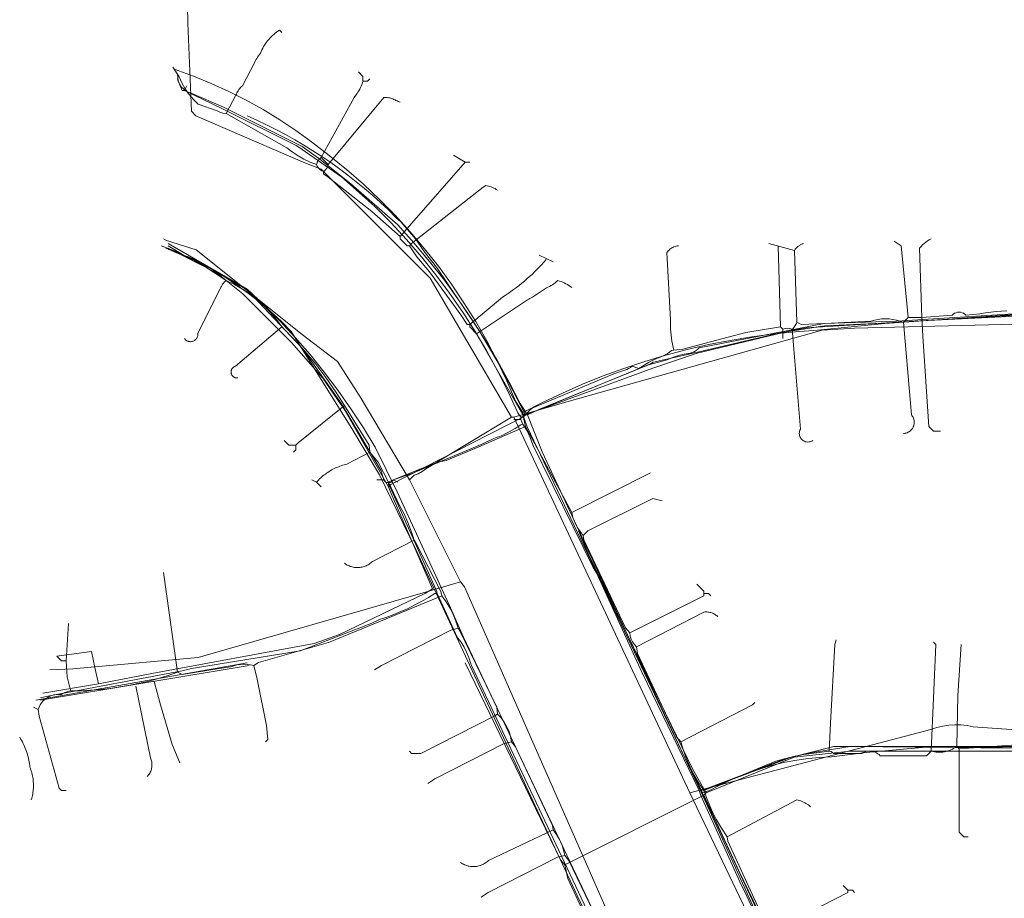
# Model space of a CAD drawing. Header units: inches. Extents: x 158416 to 160804, y 432611 to 437652.
# Tile 155 of 193: x 159018 to 159160, y 436756 to 436882. Entities that reach past the tile are written whole.
import ezdxf

# ---------------------------------------------------------------- set-up
doc = ezdxf.new("R2010")
doc.units = ezdxf.units.IN
doc.header["$MEASUREMENT"] = 0
doc.linetypes.add('COPIER_315', pattern=[0])
doc.linetypes.add('DASHDOT', pattern=[0])
for name, color, linetype in [('4.1-RIOOL-BESTAAND', 251, 'Continuous'), ('4.2-K&L-LAAGSPANNING', 10, 'Continuous'), ('4.2-K&L-LAGEDRUK GAS', 42, 'Continuous'), ('4.2-K&L-SIGNAAL KPN', 94, 'Continuous'), ('4.2-K&L-SIGNAAL UPC', 222, 'Continuous'), ('4.2-K&L-WATERLEIDING', 150, 'Continuous')]:
    doc.layers.add(name, color=color, linetype=linetype)

msp = doc.modelspace()

# ---------------------------------------------------------------- linework, layer by layer
at = {"layer": '4.1-RIOOL-BESTAAND', "color": 2, "linetype": 'COPIER_315', "lineweight": 0, "ltscale": 5}
for points in [[(159088.67, 436825, 0), (159077, 436845, 0), (159061.33, 436860.67, 0), (159058.97, 436861.57, 0), (159056.63, 436862.6, 0), (159043.33, 436868.33, 0), (159042.67, 436869, 0), (159042.16, 436881.67, 0), (159042, 436889, 0), (159041.67, 436891, 0)], [(159122, 436715, 0), (159107, 436743, 0), (159106.69, 436744.16, 0), (159106.28, 436745.28, 0), (159105.77, 436746.37, 0), (159081.92, 436800.62, 0), (159081.33, 436801.33, 0), (159074, 436816, 0), (159066.92, 436827.95, 0), (159063.67, 436833, 0), (159058.6, 436836.92, 0), (159043.37, 436849.07, 0), (159040.03, 436850.12, 0), (159039.56, 436850.25, 0), (159039.1, 436850.43, 0), (159038.67, 436850.67, 0)], [(159074, 436816, 0), (159074.67, 436816.67, 0), (159075.28, 436816.88, 0), (159075.86, 436817.19, 0), (159076.37, 436817.6, 0), (159088.67, 436825, 0), (159089, 436825, 0), (159097.3, 436827.43, 0), (159133.34, 436837.51, 0), (159137.99, 436837.82, 0), (159172.67, 436838.67, 0), (159193.33, 436838.67, 0), (159204.33, 436838.17, 0), (159229.67, 436837.33, 0)], [(159157.33, 436709, 0), (159137.95, 436722.59, 0), (159137.65, 436722.77, 0), (159137.33, 436722.9, 0), (159137, 436723, 0), (159136.9, 436723.63, 0), (159114.33, 436771, 0), (159089, 436825, 0)], [(159022.33, 436788.67, 0), (159025.65, 436788.82, 0), (159043.65, 436790.48, 0), (159075.97, 436799.78, 0), (159081.33, 436801.33, 0)], [(159114.33, 436771, 0), (159148.97, 436780.12, 0), (159149.8, 436780.39, 0), (159150.66, 436780.6, 0), (159151.53, 436780.73, 0), (159152.4, 436780.78, 0), (159153.28, 436780.76, 0), (159154.15, 436780.66, 0), (159155.01, 436780.49, 0), (159187.99, 436778.18, 0), (159199.02, 436777.14, 0), (159216.27, 436774.76, 0), (159217, 436774.33, 0)]]:
    msp.add_polyline3d(points, dxfattribs=at)
at = {"layer": '4.2-K&L-LAAGSPANNING', "linetype": 'DASHDOT', "lineweight": 0, "ltscale": 2}
for points in [[(159090.67, 436825.33, 0), (159087.07, 436832.37, 0), (159083.92, 436837.62, 0), (159083.41, 436838.38, 0), (159077.92, 436846.6, 0), (159076.27, 436848.63, 0), (159075.75, 436849.43, 0), (159075.2, 436850.2, 0), (159074.63, 436850.95, 0), (159074.03, 436851.68, 0), (159073.41, 436852.39, 0), (159072.76, 436853.08, 0), (159072.08, 436853.74, 0), (159070.99, 436854.81, 0), (159069.87, 436855.86, 0), (159068.73, 436856.89, 0), (159067.56, 436857.88, 0), (159066.38, 436858.86, 0), (159065.17, 436859.8, 0), (159063.94, 436860.72, 0), (159062.7, 436861.61, 0), (159061.43, 436862.48, 0), (159060.14, 436863.31, 0), (159058.84, 436864.12, 0), (159057.52, 436864.9, 0), (159056.18, 436865.64, 0), (159054.82, 436866.36, 0), (159053.45, 436867.05, 0), (159052.07, 436867.71, 0), (159050.67, 436868.33, 0)], [(159021.33, 436785.33, 0), (159029.33, 436786.67, 0), (159036.98, 436788.14, 0), (159060.31, 436792.47, 0), (159063.97, 436793.77, 0), (159076.3, 436799.73, 0), (159077.33, 436800.33, 0), (159071.4, 436814.03, 0), (159071, 436815, 0), (159064.73, 436826.03, 0), (159061.58, 436830.6, 0), (159057.08, 436835.74, 0), (159050.07, 436842.75, 0), (159046.72, 436845.41, 0), (159042.97, 436847.57, 0), (159039, 436849.33, 0)], [(159071, 436815, 0), (159071.33, 436815.33, 0), (159090.33, 436825, 0), (159090.67, 436825.33, 0), (159108.97, 436832.07, 0), (159115.36, 436834.22, 0), (159128.97, 436837.46, 0), (159131.01, 436837.84, 0), (159146.66, 436838.83, 0), (159177.33, 436840.33, 0), (159224.67, 436839.67, 0)], [(159154.33, 436713.67, 0), (159152.26, 436715.58, 0), (159147.62, 436719.26, 0), (159140.97, 436722.9, 0), (159139.97, 436723.23, 0), (159139.33, 436723.33, 0), (159138.33, 436724.33, 0), (159138.1, 436725.03, 0), (159121.4, 436759.7, 0), (159116.33, 436770.67, 0), (159116.67, 436771, 0), (159114.73, 436774.37, 0), (159099.9, 436804.97, 0), (159098.33, 436808.67, 0)], [(159029.33, 436786.67, 0), (159028.79, 436789.03, 0), (159028.33, 436791.33, 0), (159023.33, 436790.67, 0)], [(159104.53, 436741.93, 0), (159096.78, 436758.7, 0), (159096.33, 436760.67, 0), (159095.74, 436761.38, 0), (159082, 436789.67, 0)], [(159096.33, 436760.67, 0), (159116.33, 436770.67, 0), (159116.67, 436771, 0), (159129.3, 436776.12, 0), (159137.33, 436777, 0), (159181, 436777, 0)]]:
    msp.add_polyline3d(points, dxfattribs=at)
at = {"layer": '4.2-K&L-LAGEDRUK GAS', "linetype": 'Continuous', "lineweight": 0, "ltscale": 15}
for p, q in [((159041.67, 436872), (159042, 436872.67)), ((159089, 436824.67), (159090, 436824.67)), ((159072.33, 436815.67), (159071.67, 436816))]:
    msp.add_line(p, q, dxfattribs=at)
for points in [[(159134.43, 436730.7, 0), (159122.08, 436757.05, 0), (159121.73, 436757.7, 0), (159115.9, 436770.63, 0), (159115.67, 436771.33, 0), (159107.4, 436788.37, 0), (159100.92, 436802.62, 0), (159100.41, 436803.38, 0), (159091.77, 436821.03, 0), (159091.38, 436822.07, 0), (159090.91, 436823.06, 0), (159090.33, 436824, 0), (159090, 436824.67, 0), (159090, 436825, 0), (159089.6, 436825.63, 0), (159088.22, 436828.64, 0), (159086.74, 436831.59, 0), (159085.15, 436834.5, 0), (159083.47, 436837.34, 0), (159081.68, 436840.12, 0), (159079.79, 436842.84, 0), (159077.81, 436845.49, 0), (159075.74, 436848.06, 0), (159073.58, 436850.57, 0), (159071.33, 436852.99, 0), (159069, 436855.33, 0), (159064.26, 436859.58, 0), (159057.95, 436863.92, 0), (159057.72, 436864.08, 0), (159047.03, 436869.4, 0), (159041.67, 436872, 0), (159041.33, 436872, 0), (159040.78, 436873.36, 0), (159040.67, 436874.33, 0)], [(159070.33, 436816, 0), (159069.93, 436817.3, 0), (159064.26, 436826.95, 0), (159062.75, 436829.06, 0), (159058.58, 436834.92, 0), (159050.67, 436843.33, 0), (159049.62, 436843.92, 0), (159048.62, 436844.59, 0), (159041.7, 436848.1, 0), (159039.33, 436849.33, 0)], [(159090, 436825, 0), (159108.67, 436832.67, 0), (159109.03, 436832.9, 0), (159113.36, 436833.87, 0), (159127.31, 436837.13, 0), (159133.67, 436838.17, 0), (159140.99, 436838.49, 0), (159152.32, 436839.15, 0), (159178.67, 436840.67, 0), (159224.67, 436840, 0)], [(159069.33, 436816, 0), (159070.33, 436816, 0), (159070.39, 436815.91, 0), (159070.46, 436815.82, 0), (159070.54, 436815.75, 0), (159070.63, 436815.69, 0), (159070.73, 436815.64, 0), (159070.84, 436815.61, 0), (159070.95, 436815.59, 0), (159071.05, 436815.59, 0), (159071.16, 436815.61, 0), (159071.27, 436815.64, 0), (159071.37, 436815.69, 0), (159071.46, 436815.75, 0), (159071.54, 436815.82, 0), (159071.61, 436815.91, 0), (159071.67, 436816, 0), (159074.37, 436816.93, 0), (159084.3, 436821.07, 0), (159086.03, 436821.9, 0), (159086.5, 436822.07, 0), (159086.97, 436822.25, 0), (159087.43, 436822.45, 0), (159087.88, 436822.66, 0), (159088.33, 436822.89, 0), (159088.77, 436823.13, 0), (159089.2, 436823.38, 0), (159089.62, 436823.65, 0), (159090.03, 436823.93, 0), (159090.33, 436824, 0)], [(159105.57, 436741.3, 0), (159082.93, 436789.3, 0), (159082.77, 436789.7, 0), (159082.53, 436790.48, 0), (159082.23, 436791.24, 0), (159081.86, 436791.96, 0), (159081.43, 436792.65, 0), (159080.93, 436793.3, 0), (159078, 436799.67, 0), (159077.93, 436799.97, 0), (159071.23, 436814.97, 0), (159071, 436815.33, 0), (159071, 436815.67, 0)], [(159021, 436784.67, 0), (159022.03, 436784.9, 0), (159041.36, 436788.55, 0), (159042.69, 436788.86, 0), (159058.3, 436791.43, 0), (159059.7, 436791.93, 0), (159068.63, 436795.4, 0), (159069.7, 436795.9, 0), (159070.75, 436796.25, 0), (159071.78, 436796.64, 0), (159072.8, 436797.06, 0), (159073.81, 436797.52, 0), (159074.8, 436798.01, 0), (159075.77, 436798.53, 0), (159076.73, 436799.08, 0), (159077.67, 436799.67, 0), (159078, 436799.67, 0)], [(159115.67, 436771.33, 0), (159117.3, 436771.77, 0), (159129.02, 436776.2, 0), (159131.63, 436776.77, 0), (159137.33, 436777.67, 0), (159184.33, 436777.17, 0), (159213.36, 436772.79, 0), (159215.33, 436772.33, 0)]]:
    msp.add_polyline3d(points, dxfattribs=at)
at = {"layer": '4.2-K&L-SIGNAAL KPN', "linetype": 'Continuous', "lineweight": 0, "ltscale": 1.75}
msp.add_line((159021, 436784.33), (159051, 436789.33), dxfattribs=at)
for points in [[(159136.93, 436726.3, 0), (159116.07, 436771.03, 0), (159116, 436771.33, 0), (159113.93, 436775.3, 0), (159093.1, 436820.03, 0), (159091, 436825.33, 0), (159089.93, 436826.97, 0), (159088.36, 436830.06, 0), (159086.69, 436833.11, 0), (159084.91, 436836.09, 0), (159083.05, 436839.02, 0), (159081.08, 436841.89, 0), (159079.03, 436844.69, 0), (159076.88, 436847.42, 0), (159074.65, 436850.08, 0), (159072.33, 436852.67, 0), (159065.59, 436858.58, 0), (159060.94, 436862.25, 0), (159058.6, 436863.92, 0), (159047.28, 436869.59, 0), (159042.63, 436871.6, 0), (159042.23, 436871.75, 0), (159041.86, 436871.95, 0), (159041.52, 436872.22, 0), (159041.23, 436872.52, 0), (159040.98, 436872.88, 0), (159040.79, 436873.26, 0), (159040.67, 436873.67, 0)], [(159113.27, 436726.97, 0), (159081.77, 436793.37, 0), (159079.73, 436798.03, 0), (159072.26, 436814.28, 0), (159069.07, 436820.7, 0), (159067.39, 436823.49, 0), (159065.61, 436826.22, 0), (159063.74, 436828.89, 0), (159061.78, 436831.49, 0), (159059.73, 436834.02, 0), (159057.6, 436836.48, 0), (159055.38, 436838.87, 0), (159053.08, 436841.17, 0), (159050.7, 436843.4, 0), (159039.33, 436850, 0)], [(159091, 436825.33, 0), (159092.63, 436826.1, 0), (159108.36, 436832.54, 0), (159111.03, 436833.27, 0), (159111.84, 436833.61, 0), (159112.66, 436833.88, 0), (159113.51, 436834.09, 0), (159114.37, 436834.23, 0), (159114.67, 436834.31, 0), (159114.95, 436834.42, 0), (159115.22, 436834.58, 0), (159115.46, 436834.77, 0), (159115.67, 436835, 0), (159133.64, 436838.46, 0), (159143.99, 436838.83, 0), (159165.32, 436840.15, 0), (159172.67, 436840.67, 0), (159201.67, 436840.67, 0), (159214.33, 436840.17, 0), (159222.32, 436839.52, 0), (159225, 436839.33, 0)], [(159181.67, 436777.67, 0), (159135, 436777.67, 0), (159128.03, 436775.88, 0), (159116, 436771.33, 0)]]:
    msp.add_polyline3d(points, dxfattribs=at)
at = {"layer": '4.2-K&L-SIGNAAL UPC', "linetype": 'Continuous', "lineweight": 0, "ltscale": 1.75}
for p, q in [((159062.33, 436861.33), (159061.33, 436862.33)), ((159072.67, 436851), (159082, 436861.67)), ((159094.67, 436847.33), (159092.67, 436848.33)), ((159097.33, 436811.33), (159108.67, 436817)), ((159040.67, 436788.33), (159038.67, 436802.67)), ((159020.67, 436783), (159020, 436783.33))]:
    msp.add_line(p, q, dxfattribs=at)
for points in [[(159047.67, 436868.67, 0), (159049.07, 436871.3, 0), (159049.14, 436871.47, 0), (159049.22, 436871.64, 0), (159049.31, 436871.8, 0), (159049.4, 436871.96, 0), (159049.51, 436872.11, 0), (159049.62, 436872.26, 0), (159049.74, 436872.4, 0), (159049.87, 436872.54, 0), (159050, 436872.67, 0), (159051.73, 436875.97, 0), (159051.84, 436876.18, 0), (159051.94, 436876.39, 0), (159052.06, 436876.59, 0), (159052.19, 436876.79, 0), (159052.32, 436876.99, 0), (159052.46, 436877.18, 0), (159052.6, 436877.37, 0), (159052.7, 436877.6, 0), (159052.81, 436877.83, 0), (159052.93, 436878.06, 0), (159053.05, 436878.29, 0), (159053.18, 436878.5, 0), (159053.33, 436878.72, 0), (159053.47, 436878.93, 0), (159053.63, 436879.13, 0), (159053.79, 436879.33, 0), (159053.96, 436879.52, 0), (159054.14, 436879.7, 0), (159054.32, 436879.88, 0), (159054.51, 436880.05, 0), (159054.71, 436880.22, 0), (159054.91, 436880.37, 0), (159055.12, 436880.52, 0), (159055.33, 436880.67, 0), (159055.67, 436880.33, 0)], [(159040, 436875.33, 0), (159040.93, 436873.97, 0), (159041.32, 436873.08, 0), (159041.8, 436872.23, 0), (159042.35, 436871.43, 0), (159042.97, 436870.68, 0), (159043.67, 436870, 0), (159046.37, 436869.07, 0), (159046.78, 436868.87, 0), (159047.21, 436868.73, 0), (159047.67, 436868.67, 0), (159056.38, 436863.74, 0), (159057.17, 436863.15, 0), (159058, 436862.61, 0), (159058.86, 436862.12, 0), (159059.75, 436861.7, 0), (159060.67, 436861.33, 0), (159060.76, 436861.11, 0), (159060.89, 436860.9, 0), (159061.05, 436860.72, 0), (159061.24, 436860.56, 0), (159061.44, 436860.43, 0), (159061.67, 436860.33, 0), (159061.67, 436860, 0), (159062.27, 436859.59, 0), (159068.59, 436854.58, 0), (159072.67, 436851, 0), (159072.67, 436850.67, 0), (159073.67, 436849.67, 0), (159074, 436849.67, 0), (159075.08, 436848.07, 0), (159076.92, 436845.93, 0), (159081.41, 436839.72, 0), (159082.33, 436838.33, 0), (159082.67, 436838.33, 0), (159082.67, 436838, 0), (159083.67, 436837, 0), (159090.33, 436825.33, 0), (159090.67, 436823.67, 0), (159097.33, 436811.33, 0), (159097.52, 436810.6, 0), (159097.78, 436809.9, 0), (159098.12, 436809.22, 0), (159098.53, 436808.59, 0), (159099, 436808, 0), (159099.1, 436807.37, 0), (159105.08, 436794.72, 0), (159105.67, 436794, 0), (159105.73, 436793.55, 0), (159105.87, 436793.11, 0), (159106.08, 436792.7, 0), (159106.34, 436792.33, 0), (159106.67, 436792, 0), (159106.78, 436791.03, 0), (159112.41, 436779.05, 0), (159113, 436778.33, 0), (159113.38, 436777.09, 0), (159113.84, 436775.88, 0), (159114.36, 436774.69, 0), (159114.95, 436773.53, 0), (159115.61, 436772.41, 0), (159116.33, 436771.33, 0), (159116.85, 436769.93, 0), (159117.44, 436768.56, 0), (159118.11, 436767.22, 0), (159118.85, 436765.92, 0), (159119.67, 436764.67, 0), (159119.77, 436764.03, 0), (159125.41, 436751.72, 0)], [(159060.67, 436861.33, 0), (159060.69, 436861.45, 0), (159060.73, 436861.57, 0), (159060.77, 436861.69, 0), (159060.83, 436861.8, 0), (159060.89, 436861.9, 0), (159060.97, 436862, 0), (159061.05, 436862.1, 0), (159061.14, 436862.18, 0), (159061.23, 436862.26, 0), (159061.33, 436862.33, 0), (159066.07, 436870.97, 0), (159066.33, 436871.33, 0), (159066.48, 436871.54, 0), (159066.62, 436871.74, 0), (159066.75, 436871.96, 0), (159066.87, 436872.18, 0), (159066.98, 436872.4, 0), (159067.08, 436872.63, 0), (159067.17, 436872.86, 0), (159067.26, 436873.09, 0), (159067.33, 436873.33, 0), (159067.33, 436874, 0), (159066.67, 436874.67, 0)], [(159067.33, 436873.33, 0), (159068, 436873.33, 0), (159068.33, 436873.67, 0)], [(159061.67, 436860.33, 0), (159061.76, 436860.4, 0), (159061.84, 436860.47, 0), (159061.92, 436860.55, 0), (159061.99, 436860.64, 0), (159062.06, 436860.73, 0), (159062.12, 436860.82, 0), (159062.18, 436860.92, 0), (159062.23, 436861.02, 0), (159062.27, 436861.12, 0), (159062.3, 436861.23, 0), (159062.33, 436861.33, 0), (159070.33, 436871, 0), (159070.5, 436871, 0), (159070.66, 436870.99, 0), (159070.83, 436870.97, 0), (159070.99, 436870.95, 0), (159071.15, 436870.92, 0), (159071.32, 436870.88, 0), (159071.47, 436870.83, 0), (159071.63, 436870.77, 0), (159071.78, 436870.71, 0), (159071.94, 436870.65, 0), (159072.08, 436870.57, 0), (159072.23, 436870.49, 0), (159072.37, 436870.4, 0), (159072.67, 436870.33, 0)], [(159082.67, 436861.67, 0), (159082, 436861.67, 0), (159080.33, 436862.67, 0)], [(159074, 436849.67, 0), (159074.33, 436850, 0), (159084.63, 436858.07, 0), (159085, 436858.33, 0), (159085.2, 436858.29, 0), (159085.39, 436858.24, 0), (159085.58, 436858.18, 0), (159085.77, 436858.11, 0), (159085.96, 436858.04, 0), (159086.14, 436857.96, 0), (159086.32, 436857.87, 0), (159086.5, 436857.77, 0), (159086.67, 436857.67, 0)], [(159150.33, 436823, 0), (159149.33, 436823, 0), (159148.67, 436823.67, 0), (159147.81, 436836.68, 0), (159147.67, 436839.33, 0), (159147.33, 436849.33, 0), (159147.54, 436849.56, 0), (159147.75, 436849.78, 0), (159147.98, 436849.98, 0), (159148.22, 436850.18, 0), (159148.47, 436850.35, 0), (159148.73, 436850.52, 0), (159149, 436850.67, 0)], [(159102.21, 436750.31, 0), (159096.92, 436761.28, 0), (159096.33, 436762, 0), (159096.16, 436762.8, 0), (159095.9, 436763.57, 0), (159095.57, 436764.31, 0), (159095.15, 436765.01, 0), (159094.67, 436765.67, 0), (159094.57, 436766.3, 0), (159089.26, 436777.62, 0), (159088.67, 436778.33, 0), (159088.54, 436779.08, 0), (159088.33, 436779.81, 0), (159088.03, 436780.51, 0), (159087.65, 436781.17, 0), (159087.19, 436781.78, 0), (159086.67, 436782.33, 0), (159086.55, 436783.3, 0), (159081.27, 436794.3, 0), (159081, 436794.67, 0), (159080.68, 436795.67, 0), (159080.28, 436796.64, 0), (159079.81, 436797.58, 0), (159079.27, 436798.48, 0), (159078.67, 436799.33, 0), (159078.53, 436799.93, 0), (159074.93, 436806.97, 0), (159074.67, 436807.33, 0), (159074.27, 436808.62, 0), (159073.79, 436809.88, 0), (159073.24, 436811.11, 0), (159072.6, 436812.3, 0), (159071, 436815.67, 0), (159069.51, 436818.56, 0), (159068.33, 436820, 0), (159068.22, 436820.97, 0), (159064.67, 436826.67, 0), (159063.38, 436828.71, 0), (159062, 436830.7, 0), (159060.54, 436832.63, 0), (159059, 436834.49, 0), (159057.37, 436836.28, 0), (159055.67, 436838, 0), (159054.89, 436839.07, 0), (159054.04, 436840.08, 0), (159053.12, 436841.02, 0), (159052.14, 436841.9, 0), (159051.1, 436842.71, 0), (159050, 436843.44, 0), (159048.86, 436844.1, 0), (159047.67, 436844.67, 0), (159044.05, 436847.08, 0), (159043.49, 436847.46, 0), (159042.9, 436847.79, 0), (159042.28, 436848.06, 0), (159041.63, 436848.27, 0), (159039.33, 436849.67, 0)], [(159112, 436834.67, 0), (159111.9, 436835.09, 0), (159111.81, 436835.52, 0), (159111.74, 436835.95, 0), (159111.67, 436836.38, 0), (159111.62, 436836.81, 0), (159111.57, 436837.25, 0), (159111.54, 436837.68, 0), (159111.52, 436838.12, 0), (159111.51, 436838.55, 0), (159111.52, 436838.99, 0), (159111, 436848.67, 0), (159111.1, 436848.8, 0), (159111.21, 436848.93, 0), (159111.33, 436849.05, 0), (159111.45, 436849.16, 0), (159111.59, 436849.26, 0), (159111.73, 436849.35, 0), (159111.87, 436849.43, 0), (159112.02, 436849.5, 0), (159112.18, 436849.56, 0), (159112.34, 436849.61, 0), (159112.5, 436849.64, 0), (159112.67, 436849.67, 0)], [(159125.67, 436850, 0), (159129.33, 436849, 0), (159129.4, 436849.08, 0), (159129.46, 436849.17, 0), (159129.53, 436849.25, 0), (159129.61, 436849.32, 0), (159129.68, 436849.4, 0), (159129.76, 436849.47, 0), (159129.84, 436849.54, 0), (159129.92, 436849.6, 0), (159130.01, 436849.66, 0), (159130.1, 436849.72, 0), (159130.19, 436849.78, 0), (159130.28, 436849.83, 0), (159130.37, 436849.88, 0), (159130.47, 436849.92, 0), (159130.57, 436849.96, 0), (159130.67, 436850, 0)], [(159127.67, 436836.33, 0), (159127.67, 436837.67, 0), (159127.33, 436838, 0), (159127, 436849.67, 0)], [(159145.67, 436839.33, 0), (159145.48, 436841.35, 0), (159144.67, 436849.67, 0), (159143.67, 436850.33, 0)], [(159082.67, 436838.33, 0), (159087.37, 436842.27, 0), (159087.78, 436842.53, 0), (159088.19, 436842.8, 0), (159088.59, 436843.08, 0), (159088.99, 436843.37, 0), (159089.38, 436843.66, 0), (159089.77, 436843.96, 0), (159090.15, 436844.26, 0), (159090.53, 436844.58, 0), (159090.9, 436844.9, 0), (159091.27, 436845.22, 0), (159091.63, 436845.55, 0), (159091.98, 436845.89, 0), (159092.33, 436846.23, 0), (159092.67, 436846.58, 0), (159093.01, 436846.94, 0), (159093.34, 436847.3, 0), (159093.67, 436847.67, 0)], [(159132, 436821.67, 0), (159131.86, 436821.58, 0), (159131.72, 436821.52, 0), (159131.56, 436821.47, 0), (159131.4, 436821.45, 0), (159131.24, 436821.44, 0), (159131.08, 436821.46, 0), (159130.93, 436821.49, 0), (159130.78, 436821.55, 0), (159130.64, 436821.62, 0), (159130.5, 436821.71, 0), (159130.39, 436821.82, 0), (159130.28, 436821.94, 0), (159130.2, 436822.08, 0), (159130.13, 436822.22, 0), (159130.08, 436822.38, 0), (159130.05, 436822.53, 0), (159130.04, 436822.69, 0), (159130.05, 436822.85, 0), (159130.08, 436823.01, 0), (159130.13, 436823.16, 0), (159130.21, 436823.31, 0), (159129, 436837.67, 0), (159129.14, 436837.78, 0), (159129.26, 436837.9, 0), (159129.37, 436838.03, 0), (159129.47, 436838.18, 0), (159129.55, 436838.33, 0), (159129.62, 436838.5, 0), (159129.67, 436838.67, 0), (159129.33, 436849, 0)], [(159041.67, 436836.33, 0), (159041.72, 436836.27, 0), (159041.77, 436836.2, 0), (159041.83, 436836.14, 0), (159041.9, 436836.09, 0), (159041.97, 436836.04, 0), (159042.04, 436836, 0), (159042.12, 436835.96, 0), (159042.2, 436835.93, 0), (159042.28, 436835.9, 0), (159042.36, 436835.89, 0), (159042.45, 436835.88, 0), (159042.53, 436835.87, 0), (159042.61, 436835.87, 0), (159042.7, 436835.88, 0), (159042.78, 436835.9, 0), (159042.86, 436835.92, 0), (159042.94, 436835.95, 0), (159043.02, 436835.99, 0), (159043.1, 436836.03, 0), (159043.17, 436836.07, 0), (159043.23, 436836.13, 0), (159043.29, 436836.18, 0), (159043.35, 436836.25, 0), (159043.4, 436836.31, 0), (159043.45, 436836.38, 0), (159043.49, 436836.46, 0), (159043.53, 436836.53, 0), (159043.56, 436836.61, 0), (159043.58, 436836.7, 0), (159043.59, 436836.78, 0), (159043.6, 436836.86, 0), (159043.6, 436836.95, 0), (159043.6, 436837.03, 0), (159046.93, 436843.7, 0), (159046.98, 436843.81, 0), (159047.04, 436843.92, 0), (159047.1, 436844.03, 0), (159047.17, 436844.13, 0), (159047.24, 436844.23, 0), (159047.32, 436844.32, 0), (159047.4, 436844.41, 0), (159047.48, 436844.5, 0), (159047.57, 436844.59, 0), (159047.67, 436844.67, 0)], [(159083.67, 436837, 0), (159090.67, 436841.67, 0), (159090.83, 436841.79, 0), (159090.99, 436841.9, 0), (159091.16, 436842, 0), (159091.34, 436842.1, 0), (159091.52, 436842.19, 0), (159091.7, 436842.27, 0), (159093.7, 436843.6, 0), (159093.92, 436843.7, 0), (159094.14, 436843.81, 0), (159094.36, 436843.93, 0), (159094.56, 436844.06, 0), (159094.77, 436844.2, 0), (159094.96, 436844.35, 0), (159095.15, 436844.5, 0), (159095.33, 436844.67, 0), (159095.57, 436844.59, 0), (159095.81, 436844.51, 0), (159096.04, 436844.42, 0), (159096.27, 436844.32, 0), (159096.49, 436844.2, 0), (159096.71, 436844.08, 0), (159096.92, 436843.95, 0), (159097.13, 436843.81, 0), (159097.33, 436843.67, 0)], [(159129.67, 436838.67, 0), (159130.33, 436838.33, 0), (159134.68, 436838.51, 0), (159140.32, 436838.82, 0), (159140.84, 436838.97, 0), (159141.36, 436839.07, 0), (159141.88, 436839.13, 0), (159142.41, 436839.15, 0), (159142.94, 436839.14, 0), (159143.47, 436839.08, 0), (159143.99, 436838.98, 0), (159144.5, 436838.84, 0), (159145, 436838.67, 0), (159145.67, 436839.33, 0), (159147.67, 436839.33, 0), (159152, 436839.67, 0), (159152.16, 436839.82, 0), (159152.35, 436839.95, 0), (159152.56, 436840.04, 0), (159152.77, 436840.1, 0), (159153, 436840.12, 0), (159153.23, 436840.1, 0), (159153.44, 436840.04, 0), (159153.65, 436839.95, 0), (159153.84, 436839.82, 0), (159154, 436839.67, 0), (159156.01, 436839.85, 0), (159156.78, 436840.01, 0), (159157.55, 436840.13, 0), (159158.33, 436840.22, 0), (159159.11, 436840.27, 0), (159159.89, 436840.29, 0)], [(159049.33, 436830.67, 0), (159049.26, 436830.66, 0), (159049.2, 436830.66, 0), (159049.13, 436830.67, 0), (159049.06, 436830.68, 0), (159048.99, 436830.69, 0), (159048.93, 436830.71, 0), (159048.86, 436830.74, 0), (159048.8, 436830.77, 0), (159048.74, 436830.81, 0), (159048.69, 436830.85, 0), (159048.64, 436830.9, 0), (159048.59, 436830.95, 0), (159048.54, 436831, 0), (159048.51, 436831.06, 0), (159048.47, 436831.12, 0), (159048.44, 436831.18, 0), (159048.42, 436831.24, 0), (159048.4, 436831.31, 0), (159048.38, 436831.38, 0), (159048.38, 436831.45, 0), (159048.37, 436831.52, 0), (159048.38, 436831.59, 0), (159048.39, 436831.65, 0), (159048.4, 436831.72, 0), (159048.42, 436831.79, 0), (159048.44, 436831.85, 0), (159048.47, 436831.91, 0), (159048.51, 436831.97, 0), (159048.55, 436832.03, 0), (159048.59, 436832.08, 0), (159048.64, 436832.13, 0), (159048.69, 436832.18, 0), (159048.75, 436832.22, 0), (159048.81, 436832.25, 0), (159048.87, 436832.29, 0), (159048.93, 436832.31, 0), (159049, 436832.33, 0), (159055.67, 436838, 0)], [(159090.33, 436825.33, 0), (159090.67, 436825.33, 0), (159091.33, 436826, 0), (159091.67, 436826.33, 0), (159103.37, 436831.23, 0), (159104.97, 436831.77, 0), (159105.24, 436831.87, 0), (159105.51, 436832, 0), (159105.76, 436832.16, 0), (159106, 436832.33, 0), (159107, 436832, 0), (159107.44, 436832.31, 0), (159107.89, 436832.6, 0), (159108.35, 436832.86, 0), (159108.82, 436833.11, 0), (159109.31, 436833.34, 0), (159109.8, 436833.55, 0), (159110.3, 436833.73, 0), (159110.67, 436833.92, 0), (159111.03, 436834.12, 0), (159111.37, 436834.35, 0), (159111.7, 436834.6, 0), (159112, 436834.67, 0), (159113.31, 436834.79, 0), (159115.63, 436835.43, 0), (159122.36, 436837.2, 0), (159127.33, 436838, 0)], [(159145, 436822.67, 0), (159145.14, 436822.68, 0), (159145.28, 436822.7, 0), (159145.42, 436822.73, 0), (159145.55, 436822.78, 0), (159145.68, 436822.84, 0), (159145.8, 436822.91, 0), (159145.92, 436822.98, 0), (159146.02, 436823.07, 0), (159146.12, 436823.17, 0), (159146.22, 436823.28, 0), (159146.3, 436823.39, 0), (159146.37, 436823.51, 0), (159146.43, 436823.64, 0), (159146.48, 436823.77, 0), (159146.52, 436823.91, 0), (159146.55, 436824.04, 0), (159146.56, 436824.18, 0), (159146.56, 436824.32, 0), (159146.55, 436824.46, 0), (159146.53, 436824.6, 0), (159146.49, 436824.74, 0), (159146.45, 436824.87, 0), (159146.39, 436825, 0), (159146.32, 436825.12, 0), (159146.24, 436825.24, 0), (159146.15, 436825.35, 0), (159145, 436838.67, 0)], [(159057.33, 436820, 0), (159057.67, 436820.33, 0), (159057.67, 436821, 0), (159058, 436821.33, 0), (159064.67, 436826.67, 0)], [(159071, 436815.67, 0), (159071.67, 436816, 0), (159078.03, 436818.54, 0), (159079.31, 436818.79, 0), (159083.97, 436820.73, 0), (159090.67, 436823.67, 0)], [(159057.67, 436821, 0), (159056.67, 436821, 0), (159056, 436821.67, 0)], [(159060.67, 436815.67, 0), (159060.81, 436815.83, 0), (159060.96, 436815.98, 0), (159061.11, 436816.14, 0), (159061.27, 436816.28, 0), (159061.43, 436816.43, 0), (159061.59, 436816.57, 0), (159061.76, 436816.7, 0), (159061.93, 436816.84, 0), (159062.1, 436816.96, 0), (159062.28, 436817.08, 0), (159062.46, 436817.2, 0), (159062.64, 436817.31, 0), (159062.83, 436817.42, 0), (159063.02, 436817.52, 0), (159063.21, 436817.62, 0), (159063.4, 436817.71, 0), (159063.6, 436817.8, 0), (159063.8, 436817.88, 0), (159064, 436817.96, 0), (159064.2, 436818.03, 0), (159064.41, 436818.1, 0), (159064.62, 436818.16, 0), (159064.82, 436818.22, 0), (159065.03, 436818.27, 0), (159068.33, 436820, 0)], [(159061.33, 436815, 0), (159060.67, 436815.67, 0), (159060, 436816, 0)], [(159099, 436808, 0), (159099.67, 436808.67, 0), (159109, 436813.33, 0), (159110.33, 436813, 0)], [(159064.67, 436804, 0), (159064.8, 436803.91, 0), (159064.93, 436803.83, 0), (159065.07, 436803.75, 0), (159065.21, 436803.68, 0), (159065.35, 436803.62, 0), (159065.5, 436803.56, 0), (159065.65, 436803.52, 0), (159065.8, 436803.48, 0), (159065.95, 436803.44, 0), (159066.11, 436803.42, 0), (159066.26, 436803.4, 0), (159066.42, 436803.39, 0), (159066.58, 436803.39, 0), (159066.73, 436803.4, 0), (159066.89, 436803.41, 0), (159067.04, 436803.43, 0), (159067.2, 436803.46, 0), (159067.35, 436803.5, 0), (159067.5, 436803.55, 0), (159067.65, 436803.6, 0), (159067.79, 436803.66, 0), (159067.93, 436803.73, 0), (159068.07, 436803.8, 0), (159068.21, 436803.88, 0), (159068.34, 436803.97, 0), (159068.46, 436804.06, 0), (159068.58, 436804.16, 0), (159068.7, 436804.27, 0), (159074.67, 436807.33, 0)], [(159117.33, 436799.33, 0), (159117, 436799.67, 0), (159116.33, 436799.67, 0), (159116.33, 436800, 0), (159115.33, 436801, 0)], [(159105.67, 436794, 0), (159116.33, 436799.33, 0), (159116.33, 436799.67, 0)], [(159024.67, 436771.33, 0), (159024, 436771.33, 0), (159023.67, 436771.67, 0), (159020.78, 436782.03, 0), (159020.67, 436783, 0), (159020.79, 436783.33, 0), (159020.95, 436783.65, 0), (159021.15, 436783.95, 0), (159021.38, 436784.22, 0), (159021.64, 436784.46, 0), (159021.93, 436784.67, 0), (159022.24, 436784.85, 0), (159022.56, 436784.98, 0), (159022.91, 436785.08, 0), (159023.26, 436785.13, 0), (159023.62, 436785.15, 0), (159023.97, 436785.12, 0), (159024.22, 436785.28, 0), (159024.48, 436785.42, 0), (159024.76, 436785.53, 0), (159025.04, 436785.61, 0), (159025.33, 436785.67, 0), (159026.76, 436785.69, 0), (159028.18, 436785.75, 0), (159029.59, 436785.86, 0), (159031.01, 436786.02, 0), (159032.41, 436786.22, 0), (159033.82, 436786.46, 0), (159035.21, 436786.75, 0), (159036.59, 436787.08, 0), (159037.96, 436787.45, 0), (159039.32, 436787.87, 0), (159040.67, 436788.33, 0), (159041.33, 436788, 0), (159046.69, 436788.86, 0), (159048.31, 436789.14, 0), (159048.78, 436789.28, 0), (159049.25, 436789.39, 0), (159049.73, 436789.45, 0), (159050.22, 436789.48, 0), (159050.7, 436789.47, 0), (159051.19, 436789.42, 0), (159051.67, 436789.33, 0), (159052.3, 436789.73, 0), (159062.37, 436792.6, 0), (159062.63, 436792.73, 0), (159070.67, 436796, 0), (159078.67, 436799.33, 0)], [(159106.67, 436792, 0), (159116.33, 436797, 0), (159116.48, 436797.01, 0), (159116.62, 436797.02, 0), (159116.77, 436797.01, 0), (159116.91, 436797, 0), (159117.06, 436796.98, 0), (159117.2, 436796.95, 0), (159117.34, 436796.91, 0), (159117.47, 436796.86, 0), (159117.61, 436796.81, 0), (159117.74, 436796.75, 0), (159117.87, 436796.68, 0), (159117.99, 436796.6, 0), (159118.11, 436796.52, 0), (159118.22, 436796.43, 0), (159118.33, 436796.33, 0)], [(159025.33, 436785.67, 0), (159025.27, 436785.97, 0), (159024.81, 436787.68, 0), (159024.67, 436790, 0), (159025, 436795.33, 0)], [(159069, 436788.67, 0), (159070, 436789.33, 0), (159079.97, 436794.4, 0), (159081, 436794.67, 0)], [(159116.33, 436771.33, 0), (159119.97, 436772.77, 0), (159126.69, 436775.54, 0), (159128.63, 436776.07, 0), (159130.68, 436776.52, 0), (159134.33, 436777, 0), (159134.63, 436776.93, 0), (159135, 436776.67, 0), (159139, 436776.67, 0), (159139.2, 436776.78, 0), (159139.4, 436776.86, 0), (159139.62, 436776.93, 0), (159139.83, 436776.97, 0), (159140.06, 436776.99, 0), (159140.28, 436776.99, 0), (159140.5, 436776.96, 0), (159140.72, 436776.91, 0), (159140.93, 436776.84, 0), (159141.14, 436776.74, 0), (159141.33, 436776.62, 0), (159141.5, 436776.49, 0), (159141.67, 436776.33, 0), (159148.33, 436776.33, 0), (159149, 436777, 0), (159149.67, 436792.33, 0), (159149.33, 436792.67, 0)], [(159134.33, 436777, 0), (159134.51, 436781.01, 0), (159135.15, 436792.32, 0), (159135.33, 436793, 0)], [(159154.33, 436764.67, 0), (159153.67, 436764.67, 0), (159153, 436765.33, 0), (159153, 436777.33, 0), (159152.67, 436777.67, 0), (159152.83, 436784.99, 0), (159153.33, 436792.33, 0)], [(159024.67, 436790, 0), (159024, 436790, 0), (159023.33, 436790.67, 0)], [(159053.33, 436778.33, 0), (159053.67, 436778.67, 0), (159053.46, 436780.69, 0), (159052.13, 436787.36, 0), (159051.67, 436789.33, 0)], [(159041, 436775.33, 0), (159039.93, 436777.97, 0), (159038.22, 436783.64, 0), (159037.33, 436787, 0)], [(159036.33, 436773.33, 0), (159036.43, 436773.45, 0), (159036.53, 436773.57, 0), (159036.61, 436773.69, 0), (159036.69, 436773.82, 0), (159036.76, 436773.96, 0), (159036.83, 436774.1, 0), (159036.88, 436774.24, 0), (159036.92, 436774.39, 0), (159036.96, 436774.53, 0), (159036.98, 436774.69, 0), (159037, 436774.84, 0), (159037.01, 436774.99, 0), (159037, 436775.14, 0), (159036.99, 436775.29, 0), (159036.97, 436775.44, 0), (159036.94, 436775.59, 0), (159036.9, 436775.74, 0), (159036.85, 436775.88, 0), (159036.79, 436776.03, 0), (159034.67, 436786.33, 0)], [(159113, 436778.33, 0), (159123.33, 436783.67, 0), (159123.67, 436784, 0)], [(159074, 436777, 0), (159074.33, 436776.67, 0), (159075.67, 436776.67, 0), (159086.3, 436782.07, 0), (159086.67, 436782.33, 0)], [(159019.67, 436770, 0), (159019.73, 436770.21, 0), (159019.78, 436770.42, 0), (159019.83, 436770.63, 0), (159019.88, 436770.85, 0), (159019.91, 436771.06, 0), (159019.94, 436771.28, 0), (159019.96, 436771.49, 0), (159019.98, 436771.71, 0), (159019.98, 436771.93, 0), (159019.98, 436772.15, 0), (159019.98, 436772.36, 0), (159019.96, 436772.58, 0), (159019.94, 436772.8, 0), (159019.92, 436773.01, 0), (159019.88, 436773.23, 0), (159019.84, 436773.44, 0), (159019.8, 436773.66, 0), (159019.74, 436773.87, 0), (159019.68, 436774.08, 0), (159019.62, 436774.28, 0), (159019.54, 436774.49, 0), (159019.46, 436774.69, 0), (159019.44, 436774.95, 0), (159019.4, 436775.2, 0), (159019.36, 436775.45, 0), (159019.32, 436775.7, 0), (159019.26, 436775.95, 0), (159019.21, 436776.2, 0), (159019.14, 436776.45, 0), (159019.07, 436776.69, 0), (159018.99, 436776.93, 0), (159018.9, 436777.17, 0), (159018.81, 436777.41, 0), (159018.71, 436777.65, 0), (159018.61, 436777.88, 0), (159018.5, 436778.11, 0), (159018.38, 436778.34, 0), (159018.26, 436778.56, 0), (159018.13, 436778.78, 0), (159018, 436779, 0)], [(159076.67, 436772.33, 0), (159077.67, 436773, 0), (159087.63, 436778.07, 0), (159088.67, 436778.33, 0)], [(159149, 436777, 0), (159149.23, 436776.94, 0), (159149.47, 436776.9, 0), (159149.71, 436776.86, 0), (159149.95, 436776.85, 0), (159150.19, 436776.84, 0), (159150.43, 436776.85, 0), (159150.67, 436776.87, 0), (159150.91, 436776.91, 0), (159151.15, 436776.96, 0), (159151.38, 436777.02, 0), (159151.61, 436777.1, 0), (159151.83, 436777.19, 0), (159152.05, 436777.29, 0), (159152.26, 436777.4, 0), (159152.47, 436777.53, 0), (159152.67, 436777.67, 0), (159153, 436777.33, 0), (159167.33, 436778.33, 0)], [(159119.67, 436764.67, 0), (159129.67, 436770, 0), (159129.87, 436769.95, 0), (159130.06, 436769.9, 0), (159130.26, 436769.83, 0), (159130.45, 436769.76, 0), (159130.64, 436769.67, 0), (159130.82, 436769.58, 0), (159131, 436769.48, 0), (159131.18, 436769.37, 0), (159131.35, 436769.26, 0), (159131.51, 436769.13, 0), (159131.67, 436769, 0)], [(159081.33, 436761, 0), (159081.48, 436760.9, 0), (159081.63, 436760.81, 0), (159081.78, 436760.73, 0), (159081.94, 436760.65, 0), (159082.1, 436760.59, 0), (159082.27, 436760.53, 0), (159082.44, 436760.48, 0), (159082.61, 436760.44, 0), (159082.79, 436760.42, 0), (159082.96, 436760.4, 0), (159083.14, 436760.39, 0), (159083.31, 436760.39, 0), (159083.49, 436760.4, 0), (159083.66, 436760.43, 0), (159083.83, 436760.46, 0), (159084, 436760.5, 0), (159084.17, 436760.55, 0), (159084.34, 436760.61, 0), (159084.5, 436760.68, 0), (159084.66, 436760.75, 0), (159084.81, 436760.84, 0), (159084.96, 436760.94, 0), (159085.1, 436761.04, 0), (159085.24, 436761.15, 0), (159085.37, 436761.27, 0), (159094.67, 436765.67, 0)], [(159084.33, 436756, 0), (159085.33, 436756.67, 0), (159095.3, 436761.73, 0), (159096.33, 436762, 0)], [(159138, 436756.67, 0), (159137.67, 436757, 0), (159137, 436757, 0), (159136.33, 436757.67, 0)], [(159126, 436751, 0), (159137, 436756.67, 0), (159137, 436757, 0)]]:
    msp.add_polyline3d(points, dxfattribs=at)
msp.add_arc((159128.33, 436836.33), 1.49, 63.4328, 116.5672, dxfattribs=at)
at = {"layer": '4.2-K&L-WATERLEIDING', "linetype": 'Continuous', "lineweight": 0, "ltscale": 2}
msp.add_line((159020.33, 436784.33), (159050.67, 436789.67), dxfattribs=at)
for points in [[(159125.67, 436749.67, 0), (159116, 436771, 0), (159090.93, 436823.63, 0), (159090.67, 436824.29, 0), (159090.47, 436824.97, 0), (159090.33, 436825.67, 0), (159089.27, 436827.3, 0), (159087.99, 436830.24, 0), (159086.61, 436833.13, 0), (159085.13, 436835.97, 0), (159083.54, 436838.75, 0), (159081.85, 436841.47, 0), (159080.06, 436844.12, 0), (159078.17, 436846.71, 0), (159076.19, 436849.23, 0), (159074.12, 436851.67, 0), (159071.96, 436854.04, 0), (159069.72, 436856.32, 0), (159067.39, 436858.52, 0), (159064.99, 436860.64, 0), (159062.5, 436862.66, 0), (159059.95, 436864.59, 0), (159057.7, 436866.23, 0), (159055.38, 436867.78, 0), (159053, 436869.24, 0), (159050.57, 436870.6, 0), (159048.08, 436871.85, 0), (159045.54, 436873.01, 0), (159042.96, 436874.06, 0), (159040.33, 436875, 0)], [(159105.67, 436740.33, 0), (159105.4, 436740.7, 0), (159092.73, 436767.7, 0), (159074.93, 436805.97, 0), (159069.73, 436816.7, 0), (159065.74, 436823.38, 0), (159057, 436837.33, 0), (159055.56, 436838.8, 0), (159054.06, 436840.2, 0), (159052.51, 436841.53, 0), (159050.89, 436842.8, 0), (159049.23, 436844.01, 0), (159047.52, 436845.14, 0), (159045.76, 436846.2, 0), (159043.96, 436847.18, 0), (159042.12, 436848.09, 0), (159040.24, 436848.92, 0), (159038.33, 436849.67, 0)], [(159090.33, 436825.67, 0), (159093.15, 436827.12, 0), (159096, 436828.48, 0), (159098.9, 436829.76, 0), (159101.84, 436830.94, 0), (159104.81, 436832.03, 0), (159107.82, 436833.03, 0), (159110.85, 436833.93, 0), (159113.92, 436834.73, 0), (159117, 436835.44, 0), (159120.11, 436836.05, 0), (159123.23, 436836.57, 0), (159126.37, 436836.98, 0), (159129.52, 436837.3, 0), (159132.68, 436837.52, 0), (159142.32, 436838.48, 0), (159161.67, 436839.84, 0), (159171.67, 436840.33, 0), (159210.67, 436840.16, 0), (159219.67, 436840, 0)], [(159116, 436771, 0), (159117.03, 436771.27, 0), (159118.52, 436772.06, 0), (159120.03, 436772.78, 0), (159121.58, 436773.44, 0), (159123.16, 436774.04, 0), (159124.75, 436774.56, 0), (159126.37, 436775.01, 0), (159128.01, 436775.39, 0), (159129.67, 436775.7, 0), (159131.33, 436775.94, 0), (159133.01, 436776.1, 0), (159134.68, 436776.19, 0), (159139.65, 436776.81, 0), (159149.33, 436777.67, 0), (159182.33, 436777.17, 0), (159195.35, 436776.14, 0), (159210.67, 436774.33, 0)]]:
    msp.add_polyline3d(points, dxfattribs=at)

doc.saveas('drawing.dxf')
